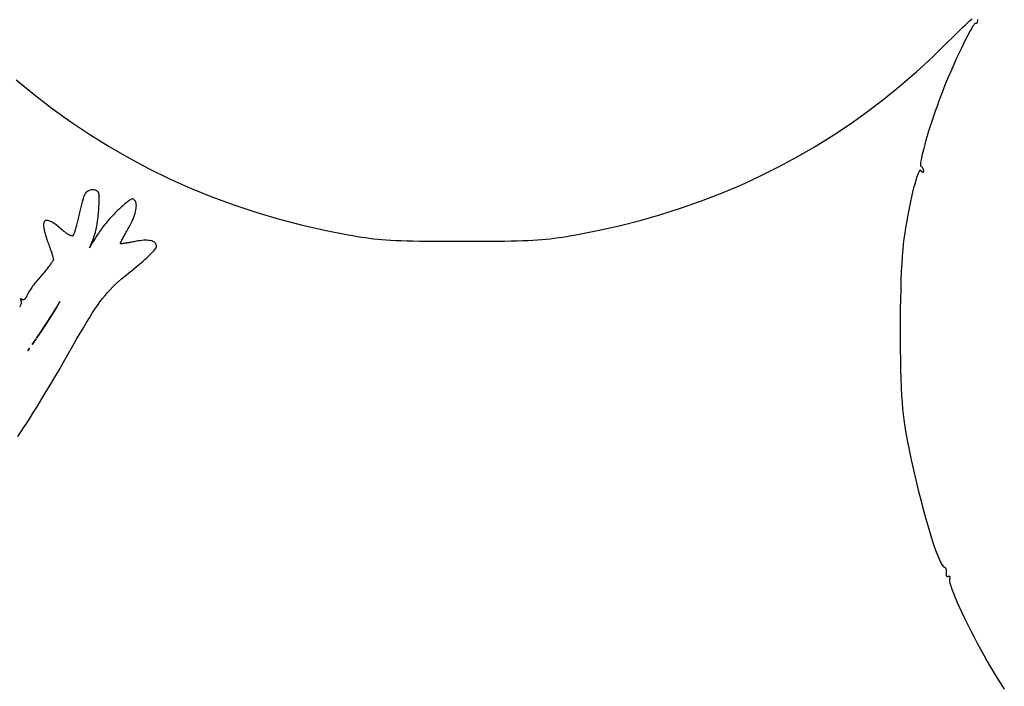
# Model space of a CAD drawing. Header units: metres. Extents: x 7 to 471, y 42 to 513.
# Tile 58 of 85: x 193 to 317, y 149 to 233. Entities that reach past the tile are written whole.
import ezdxf

# ---------------------------------------------------------------- set-up
doc = ezdxf.new("R2010")
doc.units = ezdxf.units.M

msp = doc.modelspace()

# ---------------------------------------------------------------- linework, layer by layer
for p, q in [((312.471, 232.767), (312.701, 232.975)), ((312.701, 232.975), (312.905, 233.151)), ((312.905, 233.151), (313.083, 233.297)), ((313.726, 232.916), (313.714, 232.87)), ((313.737, 232.965), (313.726, 232.916)), ((313.747, 233.018), (313.737, 232.965)), ((313.756, 233.074), (313.747, 233.018)), ((313.764, 233.135), (313.756, 233.074)), ((313.77, 233.198), (313.764, 233.135)), ((311.258, 231.605), (311.607, 231.948)), ((311.607, 231.948), (311.925, 232.255)), ((311.925, 232.255), (312.213, 232.528)), ((312.213, 232.528), (312.471, 232.767)), ((312.797, 231.719), (312.599, 231.357)), ((312.977, 232.032), (312.797, 231.719)), ((313.135, 232.29), (312.977, 232.032)), ((313.272, 232.491), (313.135, 232.29)), ((313.383, 232.628), (313.272, 232.491)), ((313.467, 232.698), (313.383, 232.628)), ((313.522, 232.696), (313.467, 232.698)), ((313.54, 232.681), (313.522, 232.696)), ((313.558, 232.671), (313.54, 232.681)), ((313.576, 232.668), (313.558, 232.671)), ((313.593, 232.67), (313.576, 232.668)), ((313.61, 232.678), (313.593, 232.67)), ((313.627, 232.691), (313.61, 232.678)), ((313.643, 232.709), (313.627, 232.691)), ((313.659, 232.732), (313.643, 232.709)), ((313.674, 232.76), (313.659, 232.732)), ((313.688, 232.792), (313.674, 232.76)), ((313.702, 232.829), (313.688, 232.792)), ((313.714, 232.87), (313.702, 232.829)), ((310.003, 230.354), (310.457, 230.809)), ((310.457, 230.809), (310.875, 231.226)), ((310.875, 231.226), (311.258, 231.605)), ((312.157, 230.502), (311.918, 230.018)), ((312.385, 230.95), (312.157, 230.502)), ((312.599, 231.357), (312.385, 230.95)), ((308.054, 228.449), (310.003, 230.354)), ((311.669, 229.503), (311.412, 228.961)), ((311.918, 230.018), (311.669, 229.503)), ((306.062, 226.617), (308.054, 228.449)), ((311.15, 228.396), (310.886, 227.814)), ((311.412, 228.961), (311.15, 228.396)), ((310.62, 227.217), (310.357, 226.612)), ((310.886, 227.814), (310.62, 227.217)), ((192.159, 225.572), (194.4, 223.714)), ((304.028, 224.857), (306.062, 226.617)), ((310.096, 226.002), (309.842, 225.392)), ((310.357, 226.612), (310.096, 226.002)), ((301.951, 223.169), (304.028, 224.857)), ((309.595, 224.787), (309.359, 224.19)), ((309.842, 225.392), (309.595, 224.787)), ((194.4, 223.714), (196.695, 221.94)), ((299.831, 221.553), (301.951, 223.169)), ((309.114, 223.551), (308.872, 222.903)), ((309.359, 224.19), (309.114, 223.551)), ((196.695, 221.94), (199.043, 220.248)), ((308.636, 222.251), (308.406, 221.598)), ((308.872, 222.903), (308.636, 222.251)), ((297.67, 220.009), (299.831, 221.553)), ((308.183, 220.949), (307.969, 220.309)), ((308.406, 221.598), (308.183, 220.949)), ((199.043, 220.248), (201.442, 218.641)), ((295.466, 218.537), (297.67, 220.009)), ((307.765, 219.681), (307.573, 219.071)), ((307.969, 220.309), (307.765, 219.681)), ((201.442, 218.641), (203.893, 217.117)), ((293.219, 217.137), (295.466, 218.537)), ((307.393, 218.482), (307.227, 217.918)), ((307.573, 219.071), (307.393, 218.482)), ((203.893, 217.117), (206.396, 215.677)), ((290.93, 215.81), (293.219, 217.137)), ((306.941, 216.885), (306.823, 216.424)), ((307.075, 217.384), (306.941, 216.885)), ((307.227, 217.918), (307.075, 217.384)), ((206.396, 215.677), (208.949, 214.322)), ((288.598, 214.555), (290.93, 215.81)), ((306.646, 215.636), (306.589, 215.317)), ((306.725, 216.006), (306.646, 215.636)), ((306.823, 216.424), (306.725, 216.006)), ((208.949, 214.322), (211.553, 213.051)), ((286.224, 213.371), (288.598, 214.555)), ((306.555, 215.054), (306.544, 214.851)), ((306.544, 214.851), (306.558, 214.713)), ((306.589, 215.317), (306.555, 215.054)), ((306.558, 214.713), (306.598, 214.644)), ((306.598, 214.644), (306.624, 214.626)), ((306.624, 214.626), (306.65, 214.606)), ((306.65, 214.606), (306.675, 214.584)), ((306.675, 214.584), (306.698, 214.56)), ((306.698, 214.56), (306.722, 214.534)), ((306.722, 214.534), (306.744, 214.507)), ((306.744, 214.507), (306.765, 214.477)), ((306.765, 214.477), (306.785, 214.447)), ((306.785, 214.447), (306.804, 214.415)), ((306.804, 214.415), (306.822, 214.382)), ((306.822, 214.382), (306.838, 214.348)), ((306.838, 214.348), (306.853, 214.313)), ((306.853, 214.313), (306.866, 214.278)), ((306.866, 214.278), (306.878, 214.242)), ((306.878, 214.242), (306.888, 214.206)), ((211.553, 213.051), (214.206, 211.865)), ((283.807, 212.26), (286.224, 213.371)), ((306.051, 213.196), (305.93, 212.81)), ((306.165, 213.523), (306.051, 213.196)), ((306.272, 213.786), (306.165, 213.523)), ((306.37, 213.98), (306.272, 213.786)), ((306.459, 214.098), (306.37, 213.98)), ((306.536, 214.137), (306.459, 214.098)), ((306.6, 214.09), (306.536, 214.137)), ((306.63, 214.044), (306.6, 214.09)), ((306.658, 214.003), (306.63, 214.044)), ((306.684, 213.966), (306.658, 214.003)), ((306.71, 213.934), (306.684, 213.966)), ((306.733, 213.906), (306.71, 213.934)), ((306.756, 213.883), (306.733, 213.906)), ((306.777, 213.864), (306.756, 213.883)), ((306.796, 213.85), (306.777, 213.864)), ((306.814, 213.84), (306.796, 213.85)), ((306.83, 213.834), (306.814, 213.84)), ((306.845, 213.833), (306.83, 213.834)), ((306.859, 213.837), (306.845, 213.833)), ((306.87, 213.845), (306.859, 213.837)), ((306.881, 213.858), (306.87, 213.845)), ((306.89, 213.875), (306.881, 213.858)), ((306.888, 214.206), (306.897, 214.17)), ((306.897, 213.896), (306.89, 213.875)), ((306.897, 214.17), (306.903, 214.133)), ((306.903, 213.922), (306.897, 213.896)), ((306.903, 214.133), (306.908, 214.098)), ((306.907, 213.953), (306.903, 213.922)), ((306.91, 213.988), (306.907, 213.953)), ((306.908, 214.098), (306.911, 214.062)), ((306.911, 214.027), (306.91, 213.988)), ((306.911, 214.062), (306.911, 214.027)), ((214.206, 211.865), (216.908, 210.764)), ((281.347, 211.221), (283.807, 212.26)), ((305.674, 211.881), (305.542, 211.349)), ((305.804, 212.37), (305.674, 211.881)), ((305.93, 212.81), (305.804, 212.37)), ((200.601, 210.518), (200.563, 210.392)), ((200.638, 210.635), (200.601, 210.518)), ((200.674, 210.741), (200.638, 210.635)), ((200.707, 210.837), (200.674, 210.741)), ((200.739, 210.92), (200.707, 210.837)), ((200.768, 210.991), (200.739, 210.92)), ((200.795, 211.049), (200.768, 210.991)), ((200.856, 211.153), (200.795, 211.049)), ((200.928, 211.248), (200.856, 211.153)), ((201.01, 211.333), (200.928, 211.248)), ((201.099, 211.408), (201.01, 211.333)), ((201.196, 211.474), (201.099, 211.408)), ((201.298, 211.529), (201.196, 211.474)), ((201.405, 211.574), (201.298, 211.529)), ((201.514, 211.609), (201.405, 211.574)), ((201.626, 211.634), (201.514, 211.609)), ((201.738, 211.649), (201.626, 211.634)), ((201.849, 211.653), (201.738, 211.649)), ((201.958, 211.646), (201.849, 211.653)), ((202.064, 211.629), (201.958, 211.646)), ((202.165, 211.6), (202.064, 211.629)), ((202.26, 211.561), (202.165, 211.6)), ((202.347, 211.511), (202.26, 211.561)), ((202.426, 211.45), (202.347, 211.511)), ((202.495, 211.377), (202.426, 211.45)), ((202.553, 211.293), (202.495, 211.377)), ((202.599, 211.198), (202.553, 211.293)), ((202.613, 211.151), (202.599, 211.198)), ((202.624, 211.089), (202.613, 211.151)), ((202.634, 211.012), (202.624, 211.089)), ((202.641, 210.922), (202.634, 211.012)), ((202.647, 210.818), (202.641, 210.922)), ((202.65, 210.702), (202.647, 210.818)), ((202.652, 210.575), (202.65, 210.702)), ((202.652, 210.436), (202.652, 210.575)), ((206.851, 210.501), (206.802, 210.491)), ((206.888, 210.498), (206.851, 210.501)), ((206.995, 210.451), (206.888, 210.498)), ((216.908, 210.764), (219.659, 209.749)), ((278.845, 210.254), (281.347, 211.221)), ((305.409, 210.779), (305.276, 210.175)), ((305.542, 211.349), (305.409, 210.779)), ((200.271, 209.302), (200.229, 209.126)), ((200.314, 209.474), (200.271, 209.302)), ((200.356, 209.642), (200.314, 209.474)), ((200.399, 209.805), (200.356, 209.642)), ((200.441, 209.962), (200.399, 209.805)), ((200.482, 210.113), (200.441, 209.962)), ((200.523, 210.256), (200.482, 210.113)), ((200.563, 210.392), (200.523, 210.256)), ((202.596, 209.233), (202.61, 209.425)), ((202.61, 209.425), (202.621, 209.611)), ((202.621, 209.611), (202.631, 209.791)), ((202.631, 209.791), (202.639, 209.965)), ((202.639, 209.965), (202.645, 210.131)), ((202.645, 210.131), (202.649, 210.288)), ((202.649, 210.288), (202.652, 210.436)), ((205.326, 209.366), (205.17, 209.22)), ((205.478, 209.505), (205.326, 209.366)), ((205.627, 209.637), (205.478, 209.505)), ((205.77, 209.761), (205.627, 209.637)), ((205.908, 209.878), (205.77, 209.761)), ((206.04, 209.986), (205.908, 209.878)), ((206.165, 210.086), (206.04, 209.986)), ((206.283, 210.176), (206.165, 210.086)), ((206.393, 210.256), (206.283, 210.176)), ((206.494, 210.326), (206.393, 210.256)), ((206.587, 210.385), (206.494, 210.326)), ((206.669, 210.432), (206.587, 210.385)), ((206.741, 210.468), (206.669, 210.432)), ((206.802, 210.491), (206.741, 210.468)), ((207.088, 210.386), (206.995, 210.451)), ((207.167, 210.304), (207.088, 210.386)), ((207.231, 210.205), (207.167, 210.304)), ((207.281, 210.091), (207.231, 210.205)), ((207.317, 209.96), (207.281, 210.091)), ((207.291, 209.103), (207.324, 209.3)), ((207.34, 209.816), (207.317, 209.96)), ((207.324, 209.3), (207.343, 209.485)), ((207.348, 209.657), (207.34, 209.816)), ((207.343, 209.485), (207.348, 209.657)), ((219.659, 209.749), (222.458, 208.819)), ((273.713, 208.536), (276.3, 209.359)), ((276.3, 209.359), (278.845, 210.254)), ((305.144, 209.544), (305.014, 208.891)), ((305.276, 210.175), (305.144, 209.544)), ((199.989, 208.035), (199.95, 207.856)), ((200.027, 208.217), (199.989, 208.035)), ((200.065, 208.4), (200.027, 208.217)), ((200.105, 208.583), (200.065, 208.4)), ((200.145, 208.765), (200.105, 208.583)), ((200.187, 208.947), (200.145, 208.765)), ((200.229, 209.126), (200.187, 208.947)), ((202.468, 207.922), (202.504, 208.224)), ((202.504, 208.224), (202.525, 208.43)), ((202.525, 208.43), (202.546, 208.635)), ((202.546, 208.635), (202.564, 208.837)), ((202.564, 208.837), (202.581, 209.037)), ((202.581, 209.037), (202.596, 209.233)), ((204.111, 208.151), (203.909, 207.925)), ((204.315, 208.371), (204.111, 208.151)), ((204.521, 208.585), (204.315, 208.371)), ((204.686, 208.751), (204.521, 208.585)), ((204.849, 208.913), (204.686, 208.751)), ((205.01, 209.069), (204.849, 208.913)), ((205.17, 209.22), (205.01, 209.069)), ((206.928, 207.96), (207.027, 208.208)), ((207.027, 208.208), (207.113, 208.446)), ((207.113, 208.446), (207.186, 208.675)), ((207.186, 208.675), (207.245, 208.894)), ((207.245, 208.894), (207.291, 209.103)), ((222.458, 208.819), (225.305, 207.976)), ((271.083, 207.785), (273.713, 208.536)), ((304.888, 208.22), (304.768, 207.537)), ((305.014, 208.891), (304.888, 208.22)), ((195.613, 207.284), (195.611, 207.078)), ((195.611, 207.078), (195.634, 206.839)), ((195.639, 207.454), (195.613, 207.284)), ((195.634, 206.839), (195.681, 206.564)), ((195.689, 207.589), (195.639, 207.454)), ((195.763, 207.689), (195.689, 207.589)), ((195.862, 207.754), (195.763, 207.689)), ((195.984, 207.783), (195.862, 207.754)), ((196.129, 207.776), (195.984, 207.783)), ((196.298, 207.734), (196.129, 207.776)), ((196.49, 207.656), (196.298, 207.734)), ((196.705, 207.541), (196.49, 207.656)), ((196.944, 207.391), (196.705, 207.541)), ((197.205, 207.204), (196.944, 207.391)), ((197.489, 206.98), (197.205, 207.204)), ((197.795, 206.72), (197.489, 206.98)), ((199.704, 206.877), (199.663, 206.735)), ((199.745, 207.026), (199.704, 206.877)), ((199.787, 207.182), (199.745, 207.026)), ((199.828, 207.343), (199.787, 207.182)), ((199.869, 207.51), (199.828, 207.343)), ((199.91, 207.681), (199.869, 207.51)), ((199.95, 207.856), (199.91, 207.681)), ((202.231, 206.565), (202.289, 206.823)), ((202.289, 206.823), (202.341, 207.086)), ((202.341, 207.086), (202.388, 207.356)), ((202.388, 207.356), (202.43, 207.634)), ((202.43, 207.634), (202.468, 207.922)), ((203.121, 206.952), (202.927, 206.69)), ((203.315, 207.206), (203.121, 206.952)), ((203.512, 207.453), (203.315, 207.206)), ((203.709, 207.692), (203.512, 207.453)), ((203.909, 207.925), (203.709, 207.692)), ((206.312, 206.739), (206.401, 206.896)), ((206.401, 206.896), (206.552, 207.172)), ((206.552, 207.172), (206.69, 207.442)), ((206.69, 207.442), (206.815, 207.705)), ((206.815, 207.705), (206.928, 207.96)), ((225.305, 207.976), (228.199, 207.219)), ((228.199, 207.219), (231.14, 206.548)), ((265.695, 206.499), (268.41, 207.106)), ((268.41, 207.106), (271.083, 207.785)), ((304.653, 206.847), (304.546, 206.155)), ((304.768, 207.537), (304.653, 206.847)), ((195.681, 206.564), (195.754, 206.255)), ((195.754, 206.255), (195.851, 205.912)), ((195.851, 205.912), (195.973, 205.534)), ((195.973, 205.534), (196.121, 205.123)), ((197.895, 206.633), (197.795, 206.72)), ((197.995, 206.55), (197.895, 206.633)), ((198.094, 206.47), (197.995, 206.55)), ((198.192, 206.393), (198.094, 206.47)), ((198.288, 206.32), (198.192, 206.393)), ((198.383, 206.251), (198.288, 206.32)), ((198.475, 206.186), (198.383, 206.251)), ((198.565, 206.125), (198.475, 206.186)), ((198.652, 206.069), (198.565, 206.125)), ((198.735, 206.018), (198.652, 206.069)), ((198.814, 205.972), (198.735, 206.018)), ((198.889, 205.932), (198.814, 205.972)), ((198.96, 205.897), (198.889, 205.932)), ((199.025, 205.868), (198.96, 205.897)), ((199.085, 205.844), (199.025, 205.868)), ((199.139, 205.828), (199.085, 205.844)), ((199.187, 205.817), (199.139, 205.828)), ((199.229, 205.814), (199.187, 205.817)), ((199.263, 205.817), (199.229, 205.814)), ((199.29, 205.828), (199.263, 205.817)), ((199.315, 205.849), (199.29, 205.828)), ((199.342, 205.885), (199.315, 205.849)), ((199.371, 205.934), (199.342, 205.885)), ((199.402, 205.996), (199.371, 205.934)), ((199.435, 206.07), (199.402, 205.996)), ((199.47, 206.156), (199.435, 206.07)), ((199.507, 206.252), (199.47, 206.156)), ((199.544, 206.359), (199.507, 206.252)), ((199.583, 206.476), (199.544, 206.359)), ((199.623, 206.601), (199.583, 206.476)), ((199.663, 206.735), (199.623, 206.601)), ((201.823, 205.266), (201.923, 205.534)), ((201.923, 205.534), (202.013, 205.795)), ((202.159, 205.558), (201.967, 205.252)), ((202.013, 205.795), (202.094, 206.053)), ((202.094, 206.053), (202.166, 206.309)), ((202.35, 205.855), (202.159, 205.558)), ((202.166, 206.309), (202.231, 206.565)), ((202.542, 206.142), (202.35, 205.855)), ((202.734, 206.42), (202.542, 206.142)), ((202.927, 206.69), (202.734, 206.42)), ((205.635, 205.504), (205.696, 205.618)), ((205.696, 205.618), (205.762, 205.74)), ((205.762, 205.74), (205.831, 205.868)), ((205.831, 205.868), (205.904, 206.002)), ((205.904, 206.002), (205.98, 206.141)), ((205.98, 206.141), (206.059, 206.284)), ((206.059, 206.284), (206.141, 206.432)), ((206.141, 206.432), (206.226, 206.584)), ((206.226, 206.584), (206.312, 206.739)), ((231.14, 206.548), (234.127, 205.964)), ((234.127, 205.964), (234.713, 205.861)), ((234.713, 205.861), (235.27, 205.766)), ((235.27, 205.766), (235.805, 205.68)), ((235.805, 205.68), (236.326, 205.603)), ((236.326, 205.603), (236.84, 205.533)), ((236.84, 205.533), (237.353, 205.471)), ((259.71, 205.471), (260.224, 205.533)), ((260.224, 205.533), (260.738, 205.603)), ((260.738, 205.603), (261.258, 205.68)), ((261.258, 205.68), (261.794, 205.766)), ((261.794, 205.766), (262.351, 205.861)), ((262.351, 205.861), (262.937, 205.964)), ((262.937, 205.964), (265.695, 206.499)), ((304.546, 206.155), (304.448, 205.467)), ((196.121, 205.123), (196.18, 204.962)), ((196.18, 204.962), (196.239, 204.803)), ((196.239, 204.803), (196.296, 204.646)), ((196.296, 204.646), (196.351, 204.491)), ((196.351, 204.491), (196.404, 204.34)), ((196.404, 204.34), (196.455, 204.192)), ((201.582, 204.609), (201.42, 204.326)), ((201.42, 204.326), (201.458, 204.408)), ((201.458, 204.408), (201.592, 204.706)), ((201.775, 204.936), (201.582, 204.609)), ((201.592, 204.706), (201.713, 204.991)), ((201.713, 204.991), (201.823, 205.266)), ((201.967, 205.252), (201.775, 204.936)), ((205.317, 204.854), (205.32, 204.87)), ((205.322, 204.845), (205.317, 204.854)), ((205.32, 204.87), (205.331, 204.899)), ((205.339, 204.839), (205.322, 204.845)), ((205.331, 204.899), (205.348, 204.939)), ((205.367, 204.835), (205.339, 204.839)), ((205.348, 204.939), (205.372, 204.99)), ((205.404, 204.834), (205.367, 204.835)), ((205.372, 204.99), (205.402, 205.052)), ((205.402, 205.052), (205.438, 205.124)), ((205.452, 204.835), (205.404, 204.834)), ((205.438, 205.124), (205.48, 205.206)), ((205.508, 204.838), (205.452, 204.835)), ((205.48, 205.206), (205.527, 205.297)), ((205.574, 204.843), (205.508, 204.838)), ((205.527, 205.297), (205.578, 205.396)), ((205.648, 204.851), (205.574, 204.843)), ((205.578, 205.396), (205.635, 205.504)), ((205.73, 204.86), (205.648, 204.851)), ((205.819, 204.872), (205.73, 204.86)), ((205.915, 204.885), (205.819, 204.872)), ((206.018, 204.9), (205.915, 204.885)), ((206.127, 204.917), (206.018, 204.9)), ((206.242, 204.936), (206.127, 204.917)), ((206.362, 204.957), (206.242, 204.936)), ((206.487, 204.979), (206.362, 204.957)), ((206.617, 205.003), (206.487, 204.979)), ((206.75, 205.028), (206.617, 205.003)), ((206.887, 205.055), (206.75, 205.028)), ((207.026, 205.083), (206.887, 205.055)), ((207.304, 205.137), (207.026, 205.083)), ((207.568, 205.182), (207.304, 205.137)), ((207.818, 205.218), (207.568, 205.182)), ((208.054, 205.244), (207.818, 205.218)), ((208.277, 205.262), (208.054, 205.244)), ((208.485, 205.271), (208.277, 205.262)), ((208.679, 205.271), (208.485, 205.271)), ((208.859, 205.261), (208.679, 205.271)), ((209.025, 205.243), (208.859, 205.261)), ((209.176, 205.216), (209.025, 205.243)), ((209.314, 205.18), (209.176, 205.216)), ((209.437, 205.135), (209.314, 205.18)), ((209.546, 205.081), (209.437, 205.135)), ((209.64, 205.018), (209.546, 205.081)), ((209.72, 204.946), (209.64, 205.018)), ((209.786, 204.865), (209.72, 204.946)), ((209.837, 204.776), (209.786, 204.865)), ((209.811, 204.254), (209.862, 204.335)), ((209.873, 204.677), (209.837, 204.776)), ((209.862, 204.335), (209.892, 204.402)), ((209.895, 204.57), (209.873, 204.677)), ((209.892, 204.402), (209.903, 204.454)), ((209.903, 204.454), (209.895, 204.57)), ((237.353, 205.471), (237.874, 205.415)), ((237.874, 205.415), (238.409, 205.367)), ((238.409, 205.367), (238.964, 205.324)), ((238.964, 205.324), (239.549, 205.287)), ((239.549, 205.287), (240.169, 205.256)), ((240.169, 205.256), (240.832, 205.23)), ((240.832, 205.23), (241.544, 205.208)), ((241.544, 205.208), (242.314, 205.191)), ((242.314, 205.191), (243.148, 205.177)), ((243.148, 205.177), (244.053, 205.167)), ((244.053, 205.167), (245.037, 205.16)), ((245.037, 205.16), (246.107, 205.155)), ((246.107, 205.155), (247.269, 205.152)), ((247.269, 205.152), (248.532, 205.152)), ((248.532, 205.152), (249.794, 205.152)), ((249.794, 205.152), (250.957, 205.155)), ((250.957, 205.155), (252.027, 205.16)), ((252.027, 205.16), (253.011, 205.167)), ((253.011, 205.167), (253.916, 205.177)), ((253.916, 205.177), (254.75, 205.191)), ((254.75, 205.191), (255.52, 205.208)), ((255.52, 205.208), (256.232, 205.23)), ((256.232, 205.23), (256.895, 205.256)), ((256.895, 205.256), (257.515, 205.287)), ((257.515, 205.287), (258.099, 205.324)), ((258.099, 205.324), (258.655, 205.367)), ((258.655, 205.367), (259.19, 205.415)), ((259.19, 205.415), (259.71, 205.471)), ((304.36, 204.787), (304.287, 204.095)), ((304.448, 205.467), (304.36, 204.787)), ((196.455, 204.192), (196.504, 204.049)), ((196.504, 204.049), (196.551, 203.91)), ((196.551, 203.91), (196.595, 203.777)), ((196.595, 203.777), (196.636, 203.65)), ((196.636, 203.65), (196.674, 203.529)), ((196.674, 203.529), (196.709, 203.416)), ((196.709, 203.416), (196.74, 203.311)), ((196.74, 203.311), (196.768, 203.214)), ((196.768, 203.214), (196.792, 203.127)), ((196.792, 203.127), (196.813, 203.049)), ((196.813, 203.049), (196.829, 202.981)), ((208.62, 203.013), (208.808, 203.187)), ((208.808, 203.187), (208.984, 203.354)), ((208.984, 203.354), (209.148, 203.512)), ((209.148, 203.512), (209.298, 203.663)), ((209.298, 203.663), (209.433, 203.803)), ((209.433, 203.803), (209.552, 203.933)), ((209.552, 203.933), (209.656, 204.053)), ((209.656, 204.053), (209.743, 204.16)), ((209.743, 204.16), (209.811, 204.254)), ((304.221, 203.279), (304.164, 202.354)), ((304.287, 204.095), (304.221, 203.279)), ((196.211, 201.862), (196.112, 201.736)), ((196.305, 201.984), (196.211, 201.862)), ((196.393, 202.1), (196.305, 201.984)), ((196.474, 202.21), (196.393, 202.1)), ((196.549, 202.313), (196.474, 202.21)), ((196.616, 202.41), (196.549, 202.313)), ((196.676, 202.499), (196.616, 202.41)), ((196.727, 202.58), (196.676, 202.499)), ((196.77, 202.653), (196.727, 202.58)), ((196.805, 202.716), (196.77, 202.653)), ((196.83, 202.77), (196.805, 202.716)), ((196.829, 202.981), (196.84, 202.924)), ((196.845, 202.813), (196.83, 202.77)), ((196.84, 202.924), (196.848, 202.879)), ((196.85, 202.846), (196.845, 202.813)), ((196.848, 202.879), (196.85, 202.846)), ((207.032, 201.659), (207.282, 201.861)), ((207.282, 201.861), (207.526, 202.062)), ((207.526, 202.062), (207.762, 202.26)), ((207.762, 202.26), (207.99, 202.455)), ((207.99, 202.455), (208.21, 202.646)), ((208.21, 202.646), (208.42, 202.832)), ((208.42, 202.832), (208.62, 203.013)), ((304.164, 202.354), (304.113, 201.332)), ((195.166, 200.62), (195.039, 200.473)), ((195.294, 200.766), (195.166, 200.62)), ((195.421, 200.91), (195.294, 200.766)), ((195.545, 201.053), (195.421, 200.91)), ((195.666, 201.195), (195.545, 201.053)), ((195.784, 201.335), (195.666, 201.195)), ((195.898, 201.472), (195.784, 201.335)), ((196.007, 201.606), (195.898, 201.472)), ((196.112, 201.736), (196.007, 201.606)), ((205.466, 200.382), (205.875, 200.728)), ((205.875, 200.728), (206.311, 201.084)), ((206.311, 201.084), (206.777, 201.456)), ((206.777, 201.456), (207.032, 201.659)), ((304.113, 201.332), (304.07, 200.229)), ((194.126, 199.313), (194.032, 199.18)), ((194.226, 199.45), (194.126, 199.313)), ((194.331, 199.59), (194.226, 199.45)), ((194.44, 199.734), (194.331, 199.59)), ((194.554, 199.88), (194.44, 199.734)), ((194.671, 200.027), (194.554, 199.88)), ((194.791, 200.176), (194.671, 200.027)), ((194.914, 200.325), (194.791, 200.176)), ((195.039, 200.473), (194.914, 200.325)), ((204.028, 199.016), (204.365, 199.363)), ((204.365, 199.363), (204.714, 199.703)), ((204.714, 199.703), (205.08, 200.042)), ((205.08, 200.042), (205.466, 200.382)), ((304.07, 200.229), (304.035, 199.058)), ((193.411, 198.059), (193.384, 198.012)), ((193.437, 198.11), (193.411, 198.059)), ((193.461, 198.163), (193.437, 198.11)), ((193.484, 198.22), (193.461, 198.163)), ((193.504, 198.279), (193.484, 198.22)), ((193.529, 198.345), (193.504, 198.279)), ((193.562, 198.421), (193.529, 198.345)), ((193.606, 198.506), (193.562, 198.421)), ((193.657, 198.6), (193.606, 198.506)), ((193.718, 198.703), (193.657, 198.6)), ((193.786, 198.812), (193.718, 198.703)), ((193.861, 198.929), (193.786, 198.812)), ((193.943, 199.051), (193.861, 198.929)), ((194.032, 199.18), (193.943, 199.051)), ((203.064, 197.889), (203.382, 198.283)), ((203.382, 198.283), (203.702, 198.657)), ((203.702, 198.657), (204.028, 199.016)), ((304.035, 199.058), (304.007, 197.833)), ((192.659, 196.968), (192.578, 196.788)), ((192.724, 197.134), (192.659, 196.968)), ((192.678, 197.827), (192.676, 197.813)), ((192.676, 197.813), (192.677, 197.796)), ((192.677, 197.796), (192.681, 197.776)), ((192.682, 197.838), (192.678, 197.827)), ((192.681, 197.776), (192.688, 197.753)), ((192.69, 197.847), (192.682, 197.838)), ((192.688, 197.753), (192.698, 197.727)), ((192.701, 197.852), (192.69, 197.847)), ((192.698, 197.727), (192.711, 197.698)), ((192.714, 197.854), (192.701, 197.852)), ((192.711, 197.698), (192.727, 197.666)), ((192.731, 197.853), (192.714, 197.854)), ((192.769, 197.283), (192.724, 197.134)), ((192.727, 197.666), (192.746, 197.632)), ((192.75, 197.849), (192.731, 197.853)), ((192.746, 197.632), (192.769, 197.595)), ((192.772, 197.842), (192.75, 197.849)), ((192.769, 197.595), (192.794, 197.517)), ((192.793, 197.412), (192.769, 197.283)), ((192.797, 197.831), (192.772, 197.842)), ((192.794, 197.517), (192.793, 197.412)), ((192.825, 197.818), (192.797, 197.831)), ((192.856, 197.801), (192.825, 197.818)), ((192.889, 197.781), (192.856, 197.801)), ((192.922, 197.764), (192.889, 197.781)), ((192.954, 197.753), (192.922, 197.764)), ((192.988, 197.746), (192.954, 197.753)), ((193.022, 197.744), (192.988, 197.746)), ((193.056, 197.747), (193.022, 197.744)), ((193.091, 197.755), (193.056, 197.747)), ((193.126, 197.767), (193.091, 197.755)), ((193.16, 197.783), (193.126, 197.767)), ((193.194, 197.804), (193.16, 197.783)), ((193.228, 197.829), (193.194, 197.804)), ((193.261, 197.858), (193.228, 197.829)), ((193.293, 197.891), (193.261, 197.858)), ((193.324, 197.928), (193.293, 197.891)), ((193.355, 197.968), (193.324, 197.928)), ((193.384, 198.012), (193.355, 197.968)), ((197.243, 196.786), (197.686, 197.523)), ((197.582, 197.345), (197.243, 196.786)), ((197.686, 197.523), (197.582, 197.345)), ((202.097, 196.546), (202.425, 197.025)), ((202.425, 197.025), (202.747, 197.471)), ((202.747, 197.471), (203.064, 197.889)), ((304.007, 197.833), (303.987, 196.568)), ((195.978, 194.77), (196.606, 195.757)), ((196.956, 196.314), (196.323, 195.301)), ((196.606, 195.757), (197.228, 196.761)), ((197.228, 196.761), (196.956, 196.314)), ((201.405, 195.472), (201.758, 196.03)), ((201.758, 196.03), (202.097, 196.546)), ((303.987, 196.568), (303.975, 195.276)), ((195.679, 194.305), (195.026, 193.326)), ((195.345, 193.806), (195.978, 194.77)), ((196.323, 195.301), (195.679, 194.305)), ((200.643, 194.215), (201.034, 194.868)), ((201.034, 194.868), (201.405, 195.472)), ((303.975, 195.276), (303.97, 193.971)), ((194.736, 192.905), (195.345, 193.806)), ((195.026, 193.326), (194.736, 192.905)), ((199.786, 192.741), (200.228, 193.507)), ((200.228, 193.507), (200.643, 194.215)), ((303.97, 193.971), (303.973, 192.667)), ((194.18, 192.106), (194.66, 192.795)), ((194.361, 192.362), (194.18, 192.106)), ((194.66, 192.795), (194.361, 192.362)), ((198.684, 190.809), (199.312, 191.911)), ((199.312, 191.911), (199.786, 192.741)), ((303.973, 192.667), (303.984, 191.379)), ((193.604, 191.301), (193.841, 191.63)), ((193.685, 191.411), (193.604, 191.301)), ((193.841, 191.63), (193.685, 191.411)), ((198.073, 189.747), (198.684, 190.809)), ((303.984, 191.379), (304.002, 190.119)), ((197.482, 188.726), (198.073, 189.747)), ((304.002, 190.119), (304.028, 188.901)), ((196.91, 187.748), (197.482, 188.726)), ((304.028, 188.901), (304.061, 187.741)), ((196.358, 186.813), (196.91, 187.748)), ((304.061, 187.741), (304.102, 186.65)), ((195.314, 185.075), (195.825, 185.922)), ((195.825, 185.922), (196.358, 186.813)), ((304.102, 186.65), (304.151, 185.644)), ((304.151, 185.644), (304.208, 184.736)), ((194.824, 184.273), (195.314, 185.075)), ((304.208, 184.736), (304.272, 183.939)), ((193.909, 182.808), (194.355, 183.517)), ((194.355, 183.517), (194.824, 184.273)), ((304.272, 183.939), (304.344, 183.268)), ((304.344, 183.268), (304.486, 182.246)), ((193.084, 181.532), (193.485, 182.146)), ((193.485, 182.146), (193.909, 182.808)), ((304.486, 182.246), (304.663, 181.145)), ((192.354, 180.453), (192.707, 180.968)), ((192.707, 180.968), (193.084, 181.532)), ((304.663, 181.145), (304.872, 179.98)), ((304.872, 179.98), (305.108, 178.765)), ((305.108, 178.765), (305.368, 177.513)), ((305.368, 177.513), (305.647, 176.24)), ((305.647, 176.24), (305.944, 174.958)), ((305.944, 174.958), (306.252, 173.682)), ((306.252, 173.682), (306.57, 172.425)), ((306.57, 172.425), (306.892, 171.203)), ((306.892, 171.203), (307.215, 170.028)), ((307.215, 170.028), (307.536, 168.916)), ((307.536, 168.916), (307.851, 167.879)), ((307.851, 167.879), (308.155, 166.931)), ((308.155, 166.931), (308.445, 166.088)), ((308.445, 166.088), (308.718, 165.363)), ((308.718, 165.363), (308.969, 164.769)), ((308.969, 164.769), (309.196, 164.321)), ((309.196, 164.321), (309.393, 164.033)), ((309.393, 164.033), (309.557, 163.919)), ((309.557, 163.919), (309.585, 163.912)), ((309.585, 163.912), (309.611, 163.902)), ((309.611, 163.902), (309.637, 163.887)), ((309.637, 163.887), (309.661, 163.868)), ((309.661, 163.868), (309.683, 163.846)), ((309.683, 163.846), (309.703, 163.821)), ((309.703, 163.821), (309.722, 163.792)), ((309.722, 163.792), (309.74, 163.76)), ((309.74, 163.76), (309.755, 163.726)), ((309.755, 163.726), (309.769, 163.688)), ((309.769, 163.688), (309.781, 163.648)), ((309.781, 163.648), (309.791, 163.606)), ((309.793, 163.209), (309.785, 163.156)), ((309.791, 163.606), (309.799, 163.562)), ((309.8, 163.263), (309.793, 163.209)), ((309.799, 163.562), (309.805, 163.516)), ((309.806, 163.316), (309.8, 163.263)), ((309.805, 163.516), (309.808, 163.468)), ((309.809, 163.368), (309.806, 163.316)), ((309.808, 163.468), (309.81, 163.419)), ((309.81, 163.419), (309.809, 163.368)), ((309.776, 163.058), (309.775, 163.012)), ((309.775, 163.012), (309.777, 162.97)), ((309.779, 163.106), (309.776, 163.058)), ((309.777, 162.97), (309.78, 162.931)), ((309.785, 163.156), (309.779, 163.106)), ((309.78, 162.931), (309.786, 162.895)), ((309.786, 162.895), (309.794, 162.863)), ((309.794, 162.863), (309.804, 162.834)), ((309.804, 162.834), (309.816, 162.808)), ((309.816, 162.808), (309.83, 162.786)), ((309.83, 162.786), (309.845, 162.768)), ((309.845, 162.768), (309.863, 162.753)), ((309.863, 162.753), (309.882, 162.743)), ((309.882, 162.743), (309.903, 162.736)), ((309.903, 162.736), (309.925, 162.734)), ((309.925, 162.734), (309.949, 162.736)), ((309.949, 162.736), (309.975, 162.742)), ((309.975, 162.742), (310.002, 162.753)), ((310.002, 162.753), (310.03, 162.769)), ((310.03, 162.769), (310.059, 162.785)), ((310.059, 162.785), (310.087, 162.797)), ((310.087, 162.797), (310.112, 162.804)), ((310.112, 162.804), (310.135, 162.807)), ((310.135, 162.807), (310.156, 162.805)), ((310.156, 162.805), (310.176, 162.799)), ((310.176, 162.799), (310.193, 162.789)), ((310.193, 162.789), (310.208, 162.775)), ((310.204, 162.317), (310.203, 162.154)), ((310.203, 162.154), (310.256, 161.897)), ((310.218, 162.373), (310.204, 162.317)), ((310.208, 162.775), (310.22, 162.756)), ((310.229, 162.427), (310.218, 162.373)), ((310.22, 162.756), (310.231, 162.734)), ((310.238, 162.477), (310.229, 162.427)), ((310.231, 162.734), (310.239, 162.708)), ((310.244, 162.524), (310.238, 162.477)), ((310.239, 162.708), (310.245, 162.679)), ((310.248, 162.568), (310.244, 162.524)), ((310.245, 162.679), (310.248, 162.645)), ((310.248, 162.645), (310.249, 162.608)), ((310.249, 162.608), (310.248, 162.568)), ((310.256, 161.897), (310.359, 161.552)), ((310.359, 161.552), (310.509, 161.129)), ((310.509, 161.129), (310.701, 160.635)), ((310.701, 160.635), (310.932, 160.078)), ((310.932, 160.078), (311.198, 159.466)), ((311.198, 159.466), (311.494, 158.807)), ((311.494, 158.807), (311.819, 158.108)), ((311.819, 158.108), (312.166, 157.379)), ((312.166, 157.379), (312.534, 156.626)), ((312.534, 156.626), (312.917, 155.857)), ((312.917, 155.857), (313.312, 155.081)), ((313.312, 155.081), (313.716, 154.306)), ((313.716, 154.306), (314.123, 153.539)), ((314.123, 153.539), (314.531, 152.788)), ((314.531, 152.788), (314.936, 152.062)), ((314.936, 152.062), (315.334, 151.367)), ((315.334, 151.367), (315.721, 150.713)), ((315.721, 150.713), (316.093, 150.107)), ((316.093, 150.107), (316.603, 149.308)), ((316.603, 149.308), (317.142, 148.487))]:
    msp.add_line(p, q)

doc.saveas('drawing.dxf')
